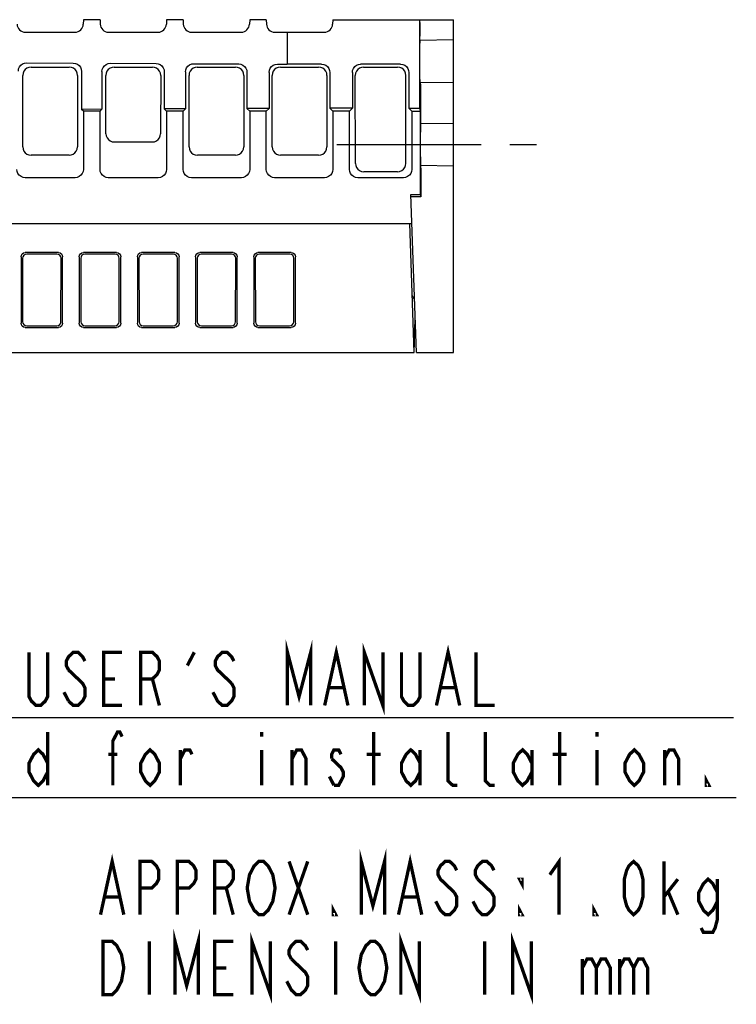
# Model space of a CAD drawing. Extents: x 60 to 814, y 62 to 540.
# Tile 18 of 25: x 728 to 814, y 62 to 180. Entities that reach past the tile are written whole.
import ezdxf

# ---------------------------------------------------------------- set-up
doc = ezdxf.new("R2010")
doc.units = 0
doc.header["$LTSCALE"] = 46.2
doc.linetypes.add('CENTER', pattern=[0.6, 0.375, -0.075, 0.075, -0.075])
doc.layers.get('0').update_dxf_attribs({"linetype": 'CONTINUOUS'})
for name, color, linetype in [('ALL_AXIS', 7, 'CONTINUOUS'), ('ALL_FEATURES', 7, 'CONTINUOUS'), ('ALL_NOTE', 7, 'CONTINUOUS')]:
    doc.layers.add(name, color=color, linetype=linetype)

msp = doc.modelspace()

# ---------------------------------------------------------------- linework, layer by layer
at = {"color": 2, "linetype": 'CONTINUOUS'}
for p, q in [((667.969, 96.12), (813.674, 96.12)), ((668.327, 86.502), (814.032, 86.502))]:
    msp.add_line(p, q, dxfattribs=at)
at = {"layer": 'ALL_AXIS', "color": 7, "linetype": 'CENTER'}
msp.add_line((766, 165), (790, 165), dxfattribs=at)
at = {"layer": 'ALL_FEATURES', "color": 7, "linetype": 'CONTINUOUS'}
for p, q in [((735.5, 180), (735.481, 179.465)), ((737.5, 180), (735.5, 180)), ((737.5, 180), (737.519, 179.465)), ((745.5, 180), (745.481, 179.465)), ((747.5, 180), (745.5, 180)), ((747.5, 180), (747.519, 179.465)), ((755.5, 180), (755.481, 179.465)), ((757.5, 180), (755.5, 180)), ((757.5, 180), (757.519, 179.465)), ((765.5, 180), (765.481, 179.465)), ((765.5, 180), (780, 180)), ((775.913, 180), (775.913, 169.349)), ((780, 140), (780, 180)), ((775.982, 179.655), (775.981, 179.905)), ((775.982, 179.655), (775.983, 178)), ((728.518, 178.5), (734.482, 178.5)), ((738.518, 178.5), (744.482, 178.5)), ((748.518, 178.5), (754.482, 178.5)), ((758.518, 178.5), (764.482, 178.5)), ((760, 178.5), (760, 174.651)), ((780, 177.57), (775.956, 177.499)), ((775.956, 177.499), (775.952, 177.445)), ((728.68, 174.819), (734.29, 174.789)), ((729.203, 174.296), (733.797, 174.296)), ((738.734, 174.765), (744.236, 174.735)), ((739.203, 174.296), (743.797, 174.296)), ((748.788, 174.711), (754.183, 174.682)), ((749.203, 174.296), (753.797, 174.296)), ((758.842, 174.657), (760, 174.651)), ((759.203, 174.296), (763.797, 174.296)), ((764.151, 174.651), (760, 174.651)), ((773.651, 174.651), (768.849, 174.651)), ((769.203, 174.296), (773.297, 174.296)), ((728.215, 164.698), (728.205, 173.296)), ((734.795, 173.296), (734.785, 164.698)), ((735.284, 173.784), (735.284, 169.216)), ((737.73, 173.771), (737.73, 169.23)), ((738.213, 166.298), (738.205, 173.296)), ((744.795, 173.296), (744.787, 166.298)), ((745.23, 173.731), (745.23, 169.27)), ((747.784, 173.717), (747.784, 169.284)), ((748.215, 164.698), (748.205, 173.296)), ((754.795, 173.296), (754.785, 164.698)), ((755.177, 173.677), (755.177, 169.323)), ((757.838, 173.663), (757.838, 169.338)), ((758.215, 164.698), (758.205, 173.296)), ((764.795, 173.296), (764.785, 164.698)), ((765.151, 173.651), (765.151, 169.349)), ((767.849, 173.651), (767.849, 169.349)), ((768.218, 162.717), (768.205, 173.296)), ((774.282, 162.717), (774.295, 173.296)), ((774.651, 173.651), (774.651, 169.349)), ((775.956, 172.501), (780, 172.43)), ((776.07, 171.758), (776.067, 172.206)), ((776.07, 167.847), (776.07, 171.758)), ((747.784, 169.284), (745.23, 169.27)), ((745.5, 169), (745.23, 169.27)), ((747.5, 169), (747.784, 169.284)), ((757.838, 169.338), (755.177, 169.323)), ((755.5, 169), (755.177, 169.323)), ((757.5, 169), (757.838, 169.338)), ((767.849, 169.349), (765.151, 169.349)), ((765.5, 169), (765.151, 169.349)), ((767.5, 169), (767.849, 169.349)), ((774.651, 169.349), (775.913, 169.349)), ((774.651, 169.349), (775, 169)), ((775.913, 169.349), (776, 169)), ((737.73, 169.23), (735.284, 169.216)), ((735.5, 169), (735.284, 169.216)), ((737.5, 169), (735.5, 169)), ((735.5, 169), (735.5, 161.999)), ((737.5, 169), (737.73, 169.23)), ((737.5, 161.999), (737.5, 169)), ((747.5, 169), (745.5, 169)), ((745.5, 169), (745.5, 161.999)), ((747.5, 161.999), (747.5, 169)), ((757.5, 169), (755.5, 169)), ((755.5, 169), (755.5, 161.999)), ((757.5, 161.999), (757.5, 169)), ((767.5, 169), (765.5, 169)), ((765.5, 169), (765.5, 161.999)), ((767.5, 161.999), (767.5, 169)), ((775, 169), (776, 169)), ((775, 169), (775, 161.999)), ((776, 169), (776, 159)), ((776.044, 167.501), (776.039, 167.446)), ((776.044, 167.501), (780, 167.57)), ((739.211, 165.3), (743.789, 165.3)), ((733.784, 163.7), (729.216, 163.7)), ((753.784, 163.7), (749.216, 163.7)), ((763.784, 163.7), (759.216, 163.7)), ((776.039, 162.554), (776.044, 162.499)), ((776.044, 162.499), (780, 162.43)), ((776.07, 162.153), (776.068, 162.403)), ((734.501, 161), (728.499, 161)), ((744.501, 161), (738.499, 161)), ((754.501, 161), (748.499, 161)), ((764.501, 161), (758.499, 161)), ((774.001, 161), (768.499, 161)), ((773.282, 161.719), (769.218, 161.719)), ((776.07, 162.153), (776.07, 158.721)), ((774.895, 159), (776, 159)), ((775.559, 140), (774.895, 159)), ((776.07, 158.721), (774.905, 158.721)), ((776, 159), (776.07, 158.721)), ((658.074, 155.5), (775.017, 155.5)), ((775.3, 140), (774.759, 155.5)), ((732.502, 152), (728.498, 152)), ((732.321, 151.819), (728.679, 151.819)), ((739.502, 152), (735.498, 152)), ((739.321, 151.819), (735.679, 151.819)), ((746.502, 152), (742.498, 152)), ((746.321, 151.819), (742.679, 151.819)), ((753.502, 152), (749.498, 152)), ((753.321, 151.819), (749.679, 151.819)), ((760.502, 152), (756.498, 152)), ((760.321, 151.819), (756.679, 151.819)), ((728, 151.502), (728, 143.498)), ((728.181, 151.321), (728.193, 143.691)), ((732.807, 143.691), (732.819, 151.321)), ((733, 143.498), (733, 151.502)), ((735, 151.502), (735, 143.498)), ((735.181, 151.321), (735.193, 143.691)), ((739.807, 143.691), (739.819, 151.321)), ((740, 143.498), (740, 151.502)), ((742, 151.502), (742, 143.498)), ((742.181, 151.321), (742.193, 143.691)), ((746.807, 143.691), (746.819, 151.321)), ((747, 143.498), (747, 151.502)), ((749, 151.502), (749, 143.498)), ((749.181, 151.321), (749.193, 143.691)), ((753.807, 143.691), (753.819, 151.321)), ((754, 143.498), (754, 151.502)), ((756, 151.502), (756, 143.498)), ((756.181, 151.321), (756.193, 143.691)), ((760.807, 143.691), (760.819, 151.321)), ((761, 143.498), (761, 151.502)), ((775.3, 140), (775.418, 144.022)), ((728.498, 143), (732.502, 143)), ((728.692, 143.194), (732.308, 143.194)), ((735.498, 143), (739.502, 143)), ((735.692, 143.194), (739.308, 143.194)), ((742.498, 143), (746.502, 143)), ((742.692, 143.194), (746.308, 143.194)), ((749.498, 143), (753.502, 143)), ((749.692, 143.194), (753.308, 143.194)), ((756.498, 143), (760.502, 143)), ((756.692, 143.194), (760.308, 143.194)), ((610, 140), (775.3, 140)), ((775.559, 140), (780, 140))]:
    msp.add_line(p, q, dxfattribs=at)
for points in [[(775.981, 179.905), (775.98, 179.976), (775.978, 180)], [(775.978, 177.5), (775.98, 177.524), (775.981, 177.595), (775.982, 177.706), (775.983, 178)], [(775.952, 177.445), (775.947, 177.283), (775.944, 177.022), (775.94, 176.672), (775.937, 176.25), (775.936, 175.771), (775.935, 175.262), (775.935, 174.738), (775.936, 174.229), (775.937, 173.75), (775.94, 173.328), (775.944, 172.978), (775.947, 172.717), (775.952, 172.555), (775.956, 172.501)], [(727.676, 173.825), (727.709, 174.082), (727.808, 174.321), (727.966, 174.527), (728.174, 174.686), (728.417, 174.786), (728.68, 174.819)], [(729.203, 174.296), (728.944, 174.262), (728.704, 174.163), (728.497, 174.004), (728.338, 173.797), (728.239, 173.555), (728.205, 173.296)], [(734.795, 173.296), (734.761, 173.555), (734.662, 173.797), (734.503, 174.004), (734.296, 174.163), (734.056, 174.262), (733.797, 174.296)], [(734.29, 174.789), (734.548, 174.753), (734.788, 174.652), (734.994, 174.491), (735.151, 174.283), (735.25, 174.042), (735.284, 173.784)], [(737.73, 173.771), (737.763, 174.028), (737.862, 174.267), (738.02, 174.473), (738.228, 174.632), (738.471, 174.732), (738.734, 174.765)], [(739.203, 174.296), (738.944, 174.262), (738.704, 174.163), (738.497, 174.004), (738.338, 173.797), (738.239, 173.555), (738.205, 173.296)], [(744.795, 173.296), (744.761, 173.555), (744.662, 173.797), (744.503, 174.004), (744.296, 174.163), (744.056, 174.262), (743.797, 174.296)], [(744.236, 174.735), (744.494, 174.7), (744.734, 174.598), (744.94, 174.438), (745.098, 174.23), (745.197, 173.989), (745.23, 173.731)], [(747.784, 173.717), (747.817, 173.974), (747.916, 174.213), (748.074, 174.419), (748.282, 174.578), (748.525, 174.678), (748.788, 174.711)], [(749.203, 174.296), (748.944, 174.262), (748.704, 174.163), (748.497, 174.004), (748.338, 173.797), (748.239, 173.555), (748.205, 173.296)], [(754.795, 173.296), (754.761, 173.555), (754.662, 173.797), (754.503, 174.004), (754.296, 174.163), (754.056, 174.262), (753.797, 174.296)], [(754.183, 174.682), (754.441, 174.646), (754.681, 174.545), (754.887, 174.384), (755.044, 174.176), (755.143, 173.935), (755.177, 173.677)], [(757.838, 173.663), (757.871, 173.919), (757.97, 174.159), (758.128, 174.365), (758.336, 174.523), (758.579, 174.624), (758.842, 174.657)], [(759.203, 174.296), (758.944, 174.262), (758.704, 174.163), (758.497, 174.004), (758.338, 173.797), (758.239, 173.555), (758.205, 173.296)], [(764.795, 173.296), (764.761, 173.555), (764.662, 173.797), (764.503, 174.004), (764.296, 174.163), (764.056, 174.262), (763.797, 174.296)], [(764.151, 174.651), (764.41, 174.617), (764.651, 174.517), (764.858, 174.358), (765.017, 174.151), (765.117, 173.91), (765.151, 173.651)], [(767.849, 173.651), (767.883, 173.91), (767.983, 174.151), (768.142, 174.358), (768.349, 174.517), (768.59, 174.617), (768.849, 174.651)], [(769.203, 174.296), (768.944, 174.262), (768.704, 174.163), (768.497, 174.004), (768.338, 173.797), (768.239, 173.555), (768.205, 173.296)], [(774.295, 173.296), (774.261, 173.555), (774.162, 173.797), (774.003, 174.004), (773.796, 174.163), (773.556, 174.262), (773.297, 174.296)], [(773.651, 174.651), (773.91, 174.617), (774.151, 174.517), (774.358, 174.358), (774.517, 174.151), (774.617, 173.91), (774.651, 173.651)], [(776.067, 172.206), (776.065, 172.365), (776.063, 172.465), (776.061, 172.499)], [(776.039, 167.446), (776.035, 167.284), (776.031, 167.023), (776.027, 166.673), (776.025, 166.251), (776.023, 165.772), (776.022, 165.262), (776.022, 164.738), (776.023, 164.228), (776.025, 163.749), (776.027, 163.327), (776.031, 162.977), (776.035, 162.716), (776.039, 162.554)], [(776.065, 167.501), (776.067, 167.526), (776.068, 167.597), (776.07, 167.847)], [(738.213, 166.298), (738.247, 166.04), (738.347, 165.8), (738.505, 165.594), (738.711, 165.435), (738.951, 165.335), (739.209, 165.3)], [(743.791, 165.3), (744.049, 165.335), (744.289, 165.435), (744.495, 165.594), (744.653, 165.8), (744.753, 166.04), (744.787, 166.298)], [(728.215, 164.698), (728.25, 164.44), (728.35, 164.199), (728.509, 163.992), (728.716, 163.834), (728.957, 163.734), (729.216, 163.7)], [(733.784, 163.7), (734.043, 163.734), (734.284, 163.834), (734.491, 163.992), (734.65, 164.199), (734.75, 164.44), (734.785, 164.698)], [(748.215, 164.698), (748.25, 164.44), (748.35, 164.199), (748.509, 163.992), (748.716, 163.834), (748.957, 163.734), (749.216, 163.7)], [(753.784, 163.7), (754.043, 163.734), (754.284, 163.834), (754.491, 163.992), (754.65, 164.199), (754.75, 164.44), (754.785, 164.698)], [(758.215, 164.698), (758.25, 164.44), (758.35, 164.199), (758.509, 163.992), (758.716, 163.834), (758.957, 163.734), (759.216, 163.7)], [(763.784, 163.7), (764.043, 163.734), (764.284, 163.834), (764.491, 163.992), (764.65, 164.199), (764.75, 164.44), (764.785, 164.698)], [(768.218, 162.717), (768.252, 162.459), (768.352, 162.218), (768.511, 162.011), (768.718, 161.853), (768.959, 161.753), (769.218, 161.719)], [(773.282, 161.719), (773.541, 161.753), (773.782, 161.853), (773.989, 162.011), (774.148, 162.218), (774.248, 162.459), (774.282, 162.717)], [(776.068, 162.403), (776.067, 162.474), (776.065, 162.499)], [(728.499, 161), (728.241, 161.034), (728, 161.134), (727.793, 161.293), (727.634, 161.5), (727.534, 161.741), (727.5, 161.999)], [(735.5, 161.999), (735.466, 161.741), (735.366, 161.5), (735.207, 161.293), (735, 161.134), (734.759, 161.034), (734.501, 161)], [(738.499, 161), (738.241, 161.034), (738, 161.134), (737.793, 161.293), (737.634, 161.5), (737.534, 161.741), (737.5, 161.999)], [(745.5, 161.999), (745.466, 161.741), (745.366, 161.5), (745.207, 161.293), (745, 161.134), (744.759, 161.034), (744.501, 161)], [(748.499, 161), (748.241, 161.034), (748, 161.134), (747.793, 161.293), (747.634, 161.5), (747.534, 161.741), (747.5, 161.999)], [(755.5, 161.999), (755.466, 161.741), (755.366, 161.5), (755.207, 161.293), (755, 161.134), (754.759, 161.034), (754.501, 161)], [(758.499, 161), (758.241, 161.034), (758, 161.134), (757.793, 161.293), (757.634, 161.5), (757.534, 161.741), (757.5, 161.999)], [(765.5, 161.999), (765.466, 161.741), (765.366, 161.5), (765.207, 161.293), (765, 161.134), (764.759, 161.034), (764.501, 161)], [(768.499, 161), (768.241, 161.034), (768, 161.134), (767.793, 161.293), (767.634, 161.5), (767.534, 161.741), (767.5, 161.999)], [(775, 161.999), (774.966, 161.741), (774.866, 161.5), (774.707, 161.293), (774.5, 161.134), (774.259, 161.034), (774.001, 161)], [(728, 151.502), (728.038, 151.693), (728.146, 151.854), (728.307, 151.962), (728.498, 152)], [(728.679, 151.819), (728.488, 151.781), (728.327, 151.674), (728.219, 151.512), (728.181, 151.321)], [(732.819, 151.321), (732.781, 151.512), (732.673, 151.674), (732.512, 151.781), (732.321, 151.819)], [(732.502, 152), (732.693, 151.962), (732.854, 151.854), (732.962, 151.693), (733, 151.502)], [(735, 151.502), (735.038, 151.693), (735.146, 151.854), (735.307, 151.962), (735.498, 152)], [(735.679, 151.819), (735.488, 151.781), (735.327, 151.674), (735.219, 151.512), (735.181, 151.321)], [(739.819, 151.321), (739.781, 151.512), (739.673, 151.674), (739.512, 151.781), (739.321, 151.819)], [(739.502, 152), (739.693, 151.962), (739.854, 151.854), (739.962, 151.693), (740, 151.502)], [(742, 151.502), (742.038, 151.693), (742.146, 151.854), (742.307, 151.962), (742.498, 152)], [(742.679, 151.819), (742.488, 151.781), (742.327, 151.674), (742.219, 151.512), (742.181, 151.321)], [(746.819, 151.321), (746.781, 151.512), (746.673, 151.674), (746.512, 151.781), (746.321, 151.819)], [(746.502, 152), (746.693, 151.962), (746.854, 151.854), (746.962, 151.693), (747, 151.502)], [(749, 151.502), (749.038, 151.693), (749.146, 151.854), (749.307, 151.962), (749.498, 152)], [(749.679, 151.819), (749.488, 151.781), (749.327, 151.674), (749.219, 151.512), (749.181, 151.321)], [(753.819, 151.321), (753.781, 151.512), (753.673, 151.674), (753.512, 151.781), (753.321, 151.819)], [(753.502, 152), (753.693, 151.962), (753.854, 151.854), (753.962, 151.693), (754, 151.502)], [(756, 151.502), (756.038, 151.693), (756.146, 151.854), (756.307, 151.962), (756.498, 152)], [(756.679, 151.819), (756.488, 151.781), (756.327, 151.674), (756.219, 151.512), (756.181, 151.321)], [(760.819, 151.321), (760.781, 151.512), (760.673, 151.674), (760.512, 151.781), (760.321, 151.819)], [(760.502, 152), (760.693, 151.962), (760.854, 151.854), (760.962, 151.693), (761, 151.502)], [(728.498, 143), (728.307, 143.038), (728.146, 143.146), (728.038, 143.307), (728, 143.498)], [(728.193, 143.691), (728.231, 143.5), (728.339, 143.339), (728.501, 143.232), (728.692, 143.194)], [(732.308, 143.194), (732.499, 143.232), (732.661, 143.339), (732.769, 143.5), (732.807, 143.691)], [(733, 143.498), (732.962, 143.307), (732.854, 143.146), (732.693, 143.038), (732.502, 143)], [(735.498, 143), (735.307, 143.038), (735.146, 143.146), (735.038, 143.307), (735, 143.498)], [(735.193, 143.691), (735.231, 143.5), (735.339, 143.339), (735.501, 143.232), (735.692, 143.194)], [(739.308, 143.194), (739.499, 143.232), (739.661, 143.339), (739.769, 143.5), (739.807, 143.691)], [(740, 143.498), (739.962, 143.307), (739.854, 143.146), (739.693, 143.038), (739.502, 143)], [(742.498, 143), (742.307, 143.038), (742.146, 143.146), (742.038, 143.307), (742, 143.498)], [(742.193, 143.691), (742.231, 143.5), (742.339, 143.339), (742.501, 143.232), (742.692, 143.194)], [(746.308, 143.194), (746.499, 143.232), (746.661, 143.339), (746.769, 143.5), (746.807, 143.691)], [(747, 143.498), (746.962, 143.307), (746.854, 143.146), (746.693, 143.038), (746.502, 143)], [(749.498, 143), (749.307, 143.038), (749.146, 143.146), (749.038, 143.307), (749, 143.498)], [(749.193, 143.691), (749.231, 143.5), (749.339, 143.339), (749.501, 143.232), (749.692, 143.194)], [(753.308, 143.194), (753.499, 143.232), (753.661, 143.339), (753.769, 143.5), (753.807, 143.691)], [(754, 143.498), (753.962, 143.307), (753.854, 143.146), (753.693, 143.038), (753.502, 143)], [(756.498, 143), (756.307, 143.038), (756.146, 143.146), (756.038, 143.307), (756, 143.498)], [(756.193, 143.691), (756.231, 143.5), (756.339, 143.339), (756.501, 143.232), (756.692, 143.194)], [(760.308, 143.194), (760.499, 143.232), (760.661, 143.339), (760.769, 143.5), (760.807, 143.691)], [(761, 143.498), (760.962, 143.307), (760.854, 143.146), (760.693, 143.038), (760.502, 143)]]:
    msp.add_lwpolyline(points, dxfattribs=at)
for centre, start, end in [((728.518, 179.5), 182, 270), ((734.482, 179.5), 270, 358), ((738.518, 179.5), 182, 270), ((744.482, 179.5), 270, 358), ((748.518, 179.5), 182, 270), ((754.482, 179.5), 270, 358), ((758.518, 179.5), 182, 270), ((764.482, 179.5), 270, 358), ((774.345, 146.1), 1.99462, 43.94321)]:
    msp.add_arc(centre, 1, start, end, dxfattribs=at)
at = {"layer": 'ALL_NOTE', "color": 2, "linetype": 'CONTINUOUS', "const_width": 0.4}
for points in [[(760.042, 97.557), (760.042, 103.957), (761.442, 98.624), (762.842, 103.957), (762.842, 97.557)], [(764.522, 97.557), (765.922, 103.957), (767.322, 97.557)], [(769.282, 97.557), (769.282, 103.957), (771.522, 97.557), (771.522, 103.957)], [(777.962, 97.557), (779.362, 103.957), (780.762, 97.557)], [(731.202, 103.957), (731.202, 98.624), (730.922, 98.09), (730.362, 97.557), (729.802, 97.557), (729.242, 98.09), (728.962, 98.624), (728.962, 103.957)], [(735.682, 102.89), (735.402, 103.424), (734.842, 103.957), (734.282, 103.957), (733.722, 103.424), (733.442, 102.89), (733.442, 102.357), (733.722, 101.824)], [(740.162, 97.557), (737.922, 97.557), (737.922, 103.957), (740.162, 103.957)], [(742.402, 97.557), (742.402, 103.957), (743.802, 103.957), (744.362, 103.424), (744.642, 102.89), (744.642, 101.824), (744.362, 101.29), (743.802, 100.757), (742.402, 100.757)], [(748.002, 102.357), (748.842, 103.957)], [(753.602, 102.89), (753.322, 103.424), (752.762, 103.957), (752.202, 103.957), (751.642, 103.424), (751.362, 102.89), (751.362, 102.357), (751.642, 101.824), (753.322, 100.224)], [(776.002, 103.957), (776.002, 98.624), (775.722, 98.09), (775.162, 97.557), (774.602, 97.557), (774.042, 98.09), (773.762, 98.624), (773.762, 103.957)], [(782.722, 103.957), (782.722, 97.557), (784.962, 97.557)], [(733.722, 101.824), (735.402, 100.224), (735.682, 99.69), (735.682, 98.624), (735.402, 98.09), (734.842, 97.557), (734.282, 97.557), (733.722, 98.09)], [(737.922, 100.757), (739.322, 100.757)], [(743.802, 100.757), (744.642, 97.557)], [(753.322, 100.224), (753.602, 99.69), (753.602, 98.624), (753.322, 98.09), (752.762, 97.557), (752.202, 97.557), (751.642, 98.09), (751.362, 98.624), (751.082, 99.157)], [(765.082, 99.69), (766.762, 99.69)], [(778.522, 99.69), (780.202, 99.69)], [(733.722, 98.09), (733.162, 99.157)], [(731.202, 94.357), (731.202, 87.957)], [(739.042, 87.957), (739.042, 93.29), (739.602, 94.357), (739.882, 94.357), (740.162, 93.824)], [(756.962, 94.357), (756.962, 93.824)], [(770.402, 87.957), (770.402, 94.357)], [(780.482, 87.957), (779.922, 87.957), (779.362, 88.49), (779.362, 94.357)], [(784.962, 87.957), (784.402, 87.957), (783.842, 88.49), (783.842, 94.357)], [(792.802, 87.957), (792.802, 94.357)], [(797.282, 94.357), (797.282, 93.824)], [(731.202, 89.557), (730.642, 88.49), (730.082, 87.957), (729.522, 88.49), (728.962, 89.557), (728.962, 90.624), (729.522, 91.69), (730.082, 92.224), (730.642, 91.69), (731.202, 90.624)], [(744.642, 89.557), (744.082, 88.49), (743.522, 87.957), (742.962, 88.49), (742.402, 89.557), (742.402, 90.624), (742.962, 91.69), (743.522, 92.224), (744.082, 91.69), (744.642, 90.624), (744.642, 89.557)], [(747.162, 87.957), (747.162, 92.224)], [(747.162, 91.157), (747.722, 92.224), (748.282, 92.224), (748.562, 91.69)], [(756.962, 92.224), (756.962, 87.957)], [(760.602, 87.957), (760.602, 92.224)], [(760.602, 91.157), (761.162, 92.224), (761.722, 92.224), (762.282, 91.157), (762.282, 87.957)], [(766.482, 91.69), (766.202, 92.224), (765.642, 92.224), (765.362, 91.69), (765.362, 91.157)], [(776.002, 89.557), (775.442, 88.49), (774.882, 87.957), (774.322, 88.49), (773.762, 89.557), (773.762, 90.624), (774.322, 91.69), (774.882, 92.224), (775.442, 91.69), (776.002, 90.624)], [(776.002, 92.224), (776.002, 87.957)], [(789.442, 89.557), (788.882, 88.49), (788.322, 87.957), (787.762, 88.49), (787.202, 89.557), (787.202, 90.624), (787.762, 91.69), (788.322, 92.224), (788.882, 91.69), (789.442, 90.624)], [(789.442, 92.224), (789.442, 87.957)], [(797.282, 92.224), (797.282, 87.957)], [(802.882, 89.557), (802.322, 88.49), (801.762, 87.957), (801.202, 88.49), (800.642, 89.557), (800.642, 90.624), (801.202, 91.69), (801.762, 92.224), (802.322, 91.69), (802.882, 90.624), (802.882, 89.557)], [(805.402, 87.957), (805.402, 92.224)], [(805.402, 91.157), (805.962, 92.224), (806.522, 92.224), (807.082, 91.157), (807.082, 87.957)], [(738.482, 91.69), (739.602, 91.69)], [(765.362, 91.157), (766.482, 90.09), (766.762, 89.557), (766.762, 89.024), (766.482, 88.49), (766.202, 87.957), (765.642, 87.957)], [(769.562, 91.69), (771.242, 91.69)], [(791.962, 91.69), (793.642, 91.69)], [(765.642, 87.957), (765.082, 89.024)], [(810.722, 87.957), (810.442, 87.957), (810.442, 88.49), (810.722, 87.957)], [(737.561, 72.411), (738.961, 78.811), (740.361, 72.411)], [(768.921, 72.411), (768.921, 78.811), (770.321, 73.478), (771.721, 78.811), (771.721, 72.411)], [(773.401, 72.411), (774.801, 78.811), (776.201, 72.411)], [(791.601, 77.211), (792.721, 78.811), (792.721, 72.411)], [(742.321, 72.411), (742.321, 78.811), (743.721, 78.811), (744.281, 78.278), (744.561, 77.744), (744.561, 76.678), (744.281, 76.144), (743.721, 75.611), (742.321, 75.611)], [(746.801, 72.411), (746.801, 78.811), (748.201, 78.811), (748.761, 78.278), (749.041, 77.744), (749.041, 76.678), (748.761, 76.144), (748.201, 75.611), (746.801, 75.611)], [(751.281, 72.411), (751.281, 78.811), (752.681, 78.811), (753.241, 78.278), (753.521, 77.744), (753.521, 76.678), (753.241, 76.144), (752.681, 75.611), (751.281, 75.611)], [(758.001, 73.478), (757.721, 72.944), (757.161, 72.411), (756.601, 72.411), (756.041, 72.944), (755.761, 73.478), (755.481, 74.011), (755.201, 75.611), (755.481, 77.211), (755.761, 77.744), (756.041, 78.278), (756.601, 78.811), (757.161, 78.811), (757.721, 78.278), (758.001, 77.744), (758.281, 77.211), (758.561, 75.611), (758.281, 74.011), (758.001, 73.478)], [(760.241, 78.811), (762.481, 72.411)], [(760.241, 72.411), (762.481, 78.811)], [(780.401, 77.744), (780.121, 78.278), (779.561, 78.811), (779.001, 78.811), (778.441, 78.278), (778.161, 77.744), (778.161, 77.211), (778.441, 76.678), (780.121, 75.078)], [(784.881, 77.744), (784.601, 78.278), (784.041, 78.811), (783.481, 78.811), (782.921, 78.278), (782.641, 77.744), (782.641, 77.211), (782.921, 76.678)], [(801.681, 72.411), (801.121, 72.944), (800.841, 73.478), (800.561, 74.544), (800.561, 76.678), (800.841, 77.744), (801.121, 78.278), (801.681, 78.811), (802.241, 78.278), (802.521, 77.744), (802.801, 76.678), (802.801, 74.544), (802.521, 73.478), (802.241, 72.944), (801.681, 72.411)], [(805.321, 72.411), (805.321, 78.811)], [(788.241, 76.678), (788.241, 76.144), (787.961, 76.678), (788.241, 76.678)], [(811.761, 74.011), (811.201, 72.944), (810.641, 72.411), (810.081, 72.944), (809.521, 74.011), (809.521, 75.078), (810.081, 76.144), (810.641, 76.678), (811.201, 76.144), (811.761, 75.078)], [(752.681, 75.611), (753.521, 72.411)], [(782.921, 76.678), (784.601, 75.078)], [(805.321, 74.544), (807.001, 76.678)], [(811.761, 76.678), (811.761, 71.878), (811.481, 70.811), (811.201, 70.278), (810.081, 70.278), (809.801, 70.811)], [(738.121, 74.544), (739.801, 74.544)], [(773.961, 74.544), (775.641, 74.544)], [(780.121, 75.078), (780.401, 74.544), (780.401, 73.478), (780.121, 72.944), (779.561, 72.411), (779.001, 72.411), (778.441, 72.944), (778.161, 73.478), (777.881, 74.011)], [(784.601, 75.078), (784.881, 74.544), (784.881, 73.478), (784.601, 72.944), (784.041, 72.411), (783.481, 72.411), (782.921, 72.944), (782.641, 73.478), (782.361, 74.011)], [(805.881, 75.078), (807.001, 72.411)], [(765.841, 72.411), (765.561, 72.411), (765.561, 72.944), (765.841, 72.411)], [(788.241, 72.411), (787.961, 72.411), (787.961, 72.944), (788.241, 72.411)], [(797.201, 72.411), (796.921, 72.411), (796.921, 72.944), (797.201, 72.411)], [(746.521, 62.811), (746.521, 69.211), (747.921, 63.878), (749.321, 69.211), (749.321, 62.811)], [(755.761, 62.811), (755.761, 69.211), (758.001, 62.811), (758.001, 69.211)], [(773.681, 62.811), (773.681, 69.211), (775.921, 62.811), (775.921, 69.211)], [(787.121, 62.811), (787.121, 69.211), (789.361, 62.811), (789.361, 69.211)], [(737.841, 69.211), (738.961, 69.211), (739.521, 68.678), (739.801, 68.144), (740.081, 67.611), (740.361, 66.011), (740.081, 64.411), (739.801, 63.878), (739.521, 63.344), (738.961, 62.811), (737.841, 62.811), (737.841, 69.211)], [(743.441, 69.211), (743.441, 62.811)], [(753.521, 62.811), (751.281, 62.811), (751.281, 69.211), (753.521, 69.211)], [(762.481, 68.144), (762.201, 68.678), (761.641, 69.211), (761.081, 69.211), (760.521, 68.678), (760.241, 68.144), (760.241, 67.611), (760.521, 67.078)], [(765.841, 69.211), (765.841, 62.811)], [(771.441, 63.878), (771.161, 63.344), (770.601, 62.811), (770.041, 62.811), (769.481, 63.344), (769.201, 63.878), (768.921, 64.411), (768.641, 66.011), (768.921, 67.611), (769.201, 68.144), (769.481, 68.678), (770.041, 69.211), (770.601, 69.211), (771.161, 68.678), (771.441, 68.144), (771.721, 67.611), (772.001, 66.011), (771.721, 64.411), (771.441, 63.878)], [(783.761, 69.211), (783.761, 62.811)], [(760.521, 67.078), (762.201, 65.478), (762.481, 64.944), (762.481, 63.878), (762.201, 63.344), (761.641, 62.811), (761.081, 62.811), (760.521, 63.344), (760.241, 63.878), (759.961, 64.411)], [(795.521, 67.078), (795.521, 62.811)], [(795.521, 66.011), (796.081, 67.078), (796.641, 67.078), (797.201, 66.011), (797.201, 62.811)], [(797.201, 66.011), (797.761, 67.078), (798.321, 67.078), (798.881, 66.011), (798.881, 62.811)], [(800.001, 67.078), (800.001, 62.811)], [(800.001, 66.011), (800.561, 67.078), (801.121, 67.078), (801.681, 66.011), (801.681, 62.811)], [(801.681, 66.011), (802.241, 67.078), (802.801, 67.078), (803.361, 66.011), (803.361, 62.811)], [(751.281, 66.011), (752.681, 66.011)]]:
    msp.add_lwpolyline(points, dxfattribs=at)

doc.saveas('drawing.dxf')
